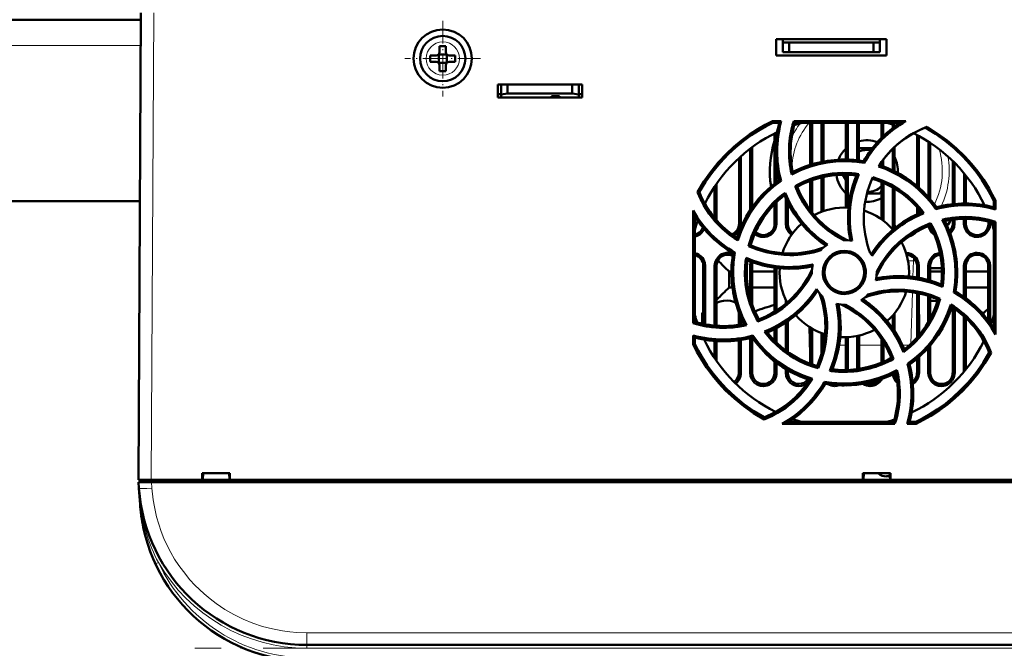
# Model space of a CAD drawing. Extents: x -1351 to 1763, y -1300 to 601.
# Tile 28 of 91: x -9 to 143, y -1224 to -1127. Entities that reach past the tile are written whole.
import ezdxf

# ---------------------------------------------------------------- set-up
doc = ezdxf.new("R2010")
doc.units = 0
doc.linetypes.add('DASHDOT', pattern=[18.5, 12, -3, 0.5, -3])

msp = doc.modelspace()

# ---------------------------------------------------------------- linework, layer by layer
at = {"color": 7, "lineweight": 50}
for p, q in [((9.1, -1198.33), (9.48, -1126.28)), ((9.47, -1127.33), (-86.27, -1127.33)), ((107.6, -1132.83), (107.6, -1130.33)), ((107.6, -1130.33), (124.6, -1130.33)), ((108.6, -1130.83), (108.6, -1130.33)), ((108.6, -1132.33), (108.6, -1130.83)), ((109.6, -1130.83), (108.6, -1130.83)), ((109.6, -1132.33), (109.6, -1130.83)), ((122.6, -1130.83), (109.6, -1130.83)), ((123.6, -1130.83), (122.6, -1130.83)), ((122.6, -1130.83), (122.6, -1132.33)), ((123.6, -1130.83), (123.6, -1130.33)), ((123.6, -1132.33), (123.6, -1130.83)), ((124.6, -1130.33), (124.6, -1132.83)), ((55.6, -1131.41), (55.6, -1132.33)), ((56.6, -1131.41), (56.6, -1132.33)), ((109.6, -1132.33), (108.6, -1132.33)), ((122.6, -1132.33), (109.6, -1132.33)), ((122.6, -1132.33), (123.6, -1132.33)), ((55.1, -1132.83), (54.18, -1132.83)), ((55.1, -1133.83), (54.18, -1133.83)), ((55.47, -1132.7), (55.46, -1132.69)), ((55.47, -1133.97), (55.46, -1133.98)), ((56.74, -1132.7), (55.47, -1132.7)), ((55.47, -1133.97), (55.47, -1132.7)), ((56.74, -1133.97), (55.47, -1133.97)), ((56.75, -1132.69), (56.74, -1132.7)), ((56.74, -1132.7), (56.74, -1133.97)), ((56.74, -1133.97), (56.75, -1133.98)), ((57.1, -1132.83), (58.02, -1132.83)), ((58.02, -1133.83), (57.1, -1133.83)), ((124.6, -1132.83), (107.6, -1132.83)), ((55.6, -1135.25), (55.6, -1134.33)), ((56.6, -1135.25), (56.6, -1134.33)), ((64.6, -1139.33), (64.6, -1137.33)), ((64.6, -1137.33), (77.6, -1137.33)), ((65.1, -1138.89), (65.1, -1137.33)), ((66.1, -1138.72), (66.1, -1137.33)), ((76.1, -1137.33), (76.1, -1138.72)), ((77.1, -1137.33), (77.1, -1138.89)), ((77.6, -1137.33), (77.6, -1139.33)), ((64.6, -1138.83), (65.1, -1138.83)), ((77.6, -1139.33), (64.6, -1139.33)), ((65.1, -1138.89), (66.1, -1138.72)), ((65.1, -1139.33), (65.1, -1138.89)), ((72.9, -1139.33), (65.1, -1139.33)), ((66.1, -1138.72), (76.1, -1138.72)), ((72.9, -1139.33), (72.9, -1139.12)), ((72.9, -1139.12), (72.9, -1139.33)), ((74.1, -1139.12), (72.9, -1139.12)), ((74.1, -1139.33), (74.1, -1139.12)), ((77.1, -1139.33), (74.1, -1139.33)), ((76.1, -1138.72), (77.1, -1138.89)), ((77.1, -1138.83), (77.6, -1138.83)), ((77.1, -1138.89), (77.1, -1139.33)), ((107.02, -1143.01), (108.36, -1143.01)), ((107.07, -1143.24), (107.02, -1143.01)), ((108.36, -1143.01), (108.05, -1143.24)), ((110.3, -1143.01), (127.61, -1143.01)), ((110.47, -1143.24), (110.3, -1143.01)), ((107.07, -1143.24), (108.05, -1143.24)), ((110.47, -1143.24), (126.76, -1143.24)), ((112.84, -1149.73), (112.84, -1143.24)), ((113.12, -1149.64), (113.12, -1143.24)), ((114.58, -1143.24), (114.58, -1149.28)), ((114.86, -1143.24), (114.86, -1149.22)), ((118.34, -1148.92), (118.34, -1143.24)), ((118.62, -1148.92), (118.62, -1143.24)), ((120.08, -1143.24), (120.08, -1149.03)), ((120.36, -1143.24), (120.36, -1149.06)), ((123.84, -1145.57), (123.84, -1143.24)), ((124.12, -1145.3), (124.12, -1143.24)), ((125.58, -1143.53), (125.58, -1144.06)), ((125.86, -1143.62), (125.86, -1143.86)), ((107.34, -1152.64), (107.34, -1144.88)), ((107.62, -1145.45), (107.62, -1144.74)), ((129.34, -1153), (129.34, -1145.13)), ((129.63, -1153.25), (129.62, -1145.28)), ((131.08, -1146.14), (131.08, -1154.7)), ((103.58, -1147.22), (103.58, -1156.72)), ((103.86, -1147.01), (103.87, -1156.3)), ((122.41, -1147.18), (120.36, -1147.18)), ((125.58, -1147.23), (125.58, -1150.59)), ((125.86, -1146.96), (125.86, -1150.73)), ((131.36, -1146.33), (131.36, -1155.04)), ((101.84, -1158.83), (101.84, -1148.68)), ((102.13, -1158.83), (102.12, -1148.42)), ((121.06, -1149.17), (121.18, -1149.44)), ((124.12, -1149.99), (124.12, -1148.9)), ((134.84, -1155.81), (134.84, -1149.13)), ((107.63, -1152.42), (107.62, -1149.92)), ((123.84, -1149.89), (123.84, -1149.29)), ((135.13, -1155.78), (135.12, -1149.41)), ((108.05, -1152.11), (108.33, -1152.21)), ((110.15, -1150.84), (109.98, -1151.2)), ((112.84, -1156.73), (112.84, -1152.2)), ((113.13, -1157.11), (113.13, -1152.09)), ((114.58, -1151.67), (114.58, -1156.97)), ((114.86, -1151.6), (114.87, -1156.87)), ((117.89, -1151.25), (118.34, -1152.03)), ((118.34, -1156.34), (118.34, -1151.25)), ((118.63, -1156.35), (118.63, -1151.26)), ((120.32, -1151.17), (119.97, -1151.36)), ((136.58, -1151.02), (136.58, -1155.71)), ((136.86, -1151.37), (136.87, -1155.71)), ((98.08, -1153.1), (98.07, -1157.93)), ((98.36, -1152.68), (98.37, -1158.27)), ((110.83, -1153.12), (110.52, -1153.01)), ((123.69, -1154.06), (123.84, -1153.81)), ((123.84, -1158.14), (123.84, -1152.38)), ((124.13, -1158.35), (124.13, -1152.5)), ((125.58, -1153.23), (125.57, -1158.83)), ((125.86, -1153.4), (125.87, -1158.83)), ((9.32, -1155.33), (-86.12, -1155.33)), ((95.71, -1153.95), (95.44, -1153.94)), ((108.95, -1154.04), (108.84, -1154.43)), ((109.08, -1154.96), (109.07, -1158.83)), ((121.58, -1154.18), (123.48, -1154.18)), ((141.18, -1155.3), (141.43, -1155.25)), ((141.18, -1155.3), (141.18, -1156.28)), ((141.43, -1155.25), (141.43, -1156.6)), ((94.76, -1174.15), (94.77, -1156.8)), ((96.63, -1155.84), (96.63, -1155.62)), ((107.34, -1158.83), (107.34, -1155.77)), ((107.63, -1158.83), (107.63, -1155.47)), ((109.37, -1155.56), (109.37, -1158.83)), ((129.34, -1157.37), (129.34, -1156.27)), ((129.63, -1157.24), (129.63, -1156.6)), ((132.33, -1156.28), (132.22, -1156.57)), ((141.43, -1156.6), (141.18, -1156.28)), ((95.03, -1173.95), (95.02, -1157.7)), ((134.84, -1158.83), (134.84, -1158.17)), ((135.13, -1158.83), (135.13, -1158.13)), ((136.57, -1158.05), (136.57, -1158.83)), ((136.87, -1158.04), (136.87, -1158.83)), ((131.43, -1158.75), (131.32, -1159.06)), ((140.34, -1158.83), (140.34, -1158.47)), ((140.63, -1158.83), (140.63, -1158.55)), ((141.43, -1158.52), (141.18, -1158.71)), ((141.18, -1158.71), (141.18, -1174.94)), ((141.43, -1158.52), (141.44, -1175.9)), ((103.62, -1162.13), (103.32, -1162.27)), ((101.21, -1163.25), (100.93, -1163.38)), ((96.33, -1174.29), (96.33, -1165.33)), ((96.64, -1174.35), (96.63, -1165.33)), ((98.07, -1165.33), (98.07, -1174.55)), ((98.37, -1165.33), (98.37, -1174.58)), ((103.57, -1165.33), (103.57, -1170.34)), ((103.87, -1165.33), (103.87, -1171.31)), ((107.33, -1172.39), (107.33, -1165.61)), ((107.64, -1172.19), (107.63, -1165.65)), ((129.33, -1167.13), (129.33, -1165.33)), ((129.63, -1167.18), (129.63, -1165.33)), ((131.07, -1165.33), (131.07, -1167.52)), ((131.37, -1165.33), (131.37, -1167.61)), ((131.37, -1165.68), (133.17, -1165.68)), ((136.57, -1165.33), (136.57, -1170.12)), ((136.87, -1165.33), (136.87, -1170.33)), ((140.33, -1173.74), (140.33, -1165.33)), ((140.64, -1174.15), (140.63, -1165.33)), ((100.31, -1168.68), (100.31, -1166.18)), ((100.68, -1166.18), (100.31, -1166.18)), ((107.33, -1166.18), (103.87, -1166.18)), ((113.1, -1166.33), (113.1, -1166.5)), ((123.1, -1166.33), (123.1, -1166.17)), ((133.18, -1166.18), (131.37, -1166.18)), ((140.33, -1166.18), (136.87, -1166.18)), ((100.84, -1168.68), (100.31, -1168.68)), ((107.33, -1168.68), (103.87, -1168.68)), ((140.33, -1168.68), (136.87, -1168.68)), ((129.33, -1176.39), (129.33, -1169.52)), ((129.64, -1176.03), (129.63, -1169.58)), ((131.07, -1169.97), (131.07, -1174.02)), ((131.37, -1170.07), (131.37, -1173.48)), ((132.58, -1170.54), (132.89, -1170.39)), ((135.27, -1169.28), (134.99, -1169.42)), ((109.07, -1170.62), (109.07, -1171.14)), ((134.83, -1181.83), (134.83, -1171.77)), ((135.14, -1181.83), (135.14, -1171.98)), ((96.33, -1172.45), (96.17, -1172.62)), ((96.33, -1172.46), (96.17, -1172.62)), ((96.17, -1172.62), (96.17, -1174.25)), ((101.83, -1174.42), (101.83, -1172.57)), ((102.14, -1174.37), (102.14, -1173.32)), ((104.89, -1173.59), (104.77, -1173.92)), ((125.57, -1172.98), (125.57, -1174.95)), ((125.87, -1172.63), (125.87, -1175.41)), ((136.57, -1173.12), (136.56, -1181.67)), ((136.87, -1173.4), (136.88, -1181.28)), ((139.59, -1172.62), (139.28, -1172.49)), ((139.59, -1172.62), (139.59, -1172.83)), ((95.03, -1173.95), (94.76, -1174.15)), ((107.33, -1176.87), (107.33, -1175.08)), ((107.64, -1177.18), (107.64, -1174.92)), ((109.07, -1174.08), (109.07, -1178.4)), ((109.37, -1173.87), (109.38, -1178.62)), ((112.83, -1178.93), (112.7, -1174.75)), ((112.83, -1180.45), (112.83, -1174.83)), ((113.14, -1180.56), (113.14, -1175.01)), ((94.76, -1177.42), (94.76, -1176.05)), ((94.76, -1176.05), (95.03, -1176.4)), ((95.03, -1177.36), (95.03, -1176.4)), ((103.57, -1176.47), (103.56, -1181.83)), ((103.87, -1176.39), (103.98, -1176.09)), ((103.87, -1176.4), (103.88, -1181.83)), ((114.57, -1175.69), (114.57, -1178.97)), ((114.87, -1175.8), (114.88, -1177.73)), ((118.33, -1181.4), (118.33, -1176.33)), ((118.64, -1181.39), (118.64, -1176.32)), ((120.07, -1176.14), (120.06, -1181.27)), ((120.37, -1176.07), (120.38, -1181.23)), ((123.83, -1180.27), (123.83, -1176.6)), ((94.76, -1177.42), (95.03, -1177.36)), ((96.64, -1177.07), (96.64, -1176.74)), ((98.07, -1176.91), (98.07, -1179.54)), ((98.37, -1176.93), (98.38, -1180)), ((101.83, -1181.83), (101.83, -1176.8)), ((102.14, -1181.83), (102.14, -1176.76)), ((124.14, -1180.14), (124.14, -1177.08)), ((131.07, -1177.98), (131.06, -1181.83)), ((131.38, -1177.63), (131.38, -1181.83)), ((139.59, -1176.87), (139.59, -1177.03)), ((125.69, -1179.66), (125.36, -1179.54)), ((129.33, -1181.83), (129.33, -1179.67)), ((129.64, -1181.83), (129.64, -1179.4)), ((140.78, -1178.73), (140.48, -1178.71)), ((107.33, -1181.83), (107.33, -1180.06)), ((107.64, -1181.83), (107.64, -1180.3)), ((113.89, -1180.8), (114.04, -1181.13)), ((128.17, -1180.56), (127.85, -1180.45)), ((109.06, -1181.26), (109.06, -1181.83)), ((109.38, -1181.44), (109.38, -1181.83)), ((115.16, -1183.51), (115.01, -1183.21)), ((105.73, -1188.7), (105.71, -1189.01)), ((125.92, -1189.68), (108.51, -1189.68)), ((125.72, -1189.4), (109.52, -1189.4)), ((125.72, -1189.4), (125.92, -1189.68)), ((127.81, -1189.68), (128.18, -1189.4)), ((129.19, -1189.68), (127.81, -1189.68)), ((129.13, -1189.4), (128.18, -1189.4)), ((129.13, -1189.4), (129.19, -1189.68)), ((18.95, -1198.33), (18.95, -1197.33)), ((18.95, -1197.33), (23.25, -1197.33)), ((19.1, -1197.33), (19.04, -1198.33)), ((19.04, -1198.33), (19.1, -1197.33)), ((23.1, -1197.33), (23.17, -1198.33)), ((23.25, -1197.33), (23.25, -1198.33)), ((120.95, -1198.33), (120.95, -1197.33)), ((120.95, -1197.33), (125.25, -1197.33)), ((121.1, -1197.33), (121.04, -1198.33)), ((121.04, -1198.33), (121.1, -1197.33)), ((125.1, -1197.33), (125.17, -1198.33)), ((125.25, -1197.33), (125.25, -1198.33)), ((9.13, -1198.73), (11.12, -1198.73)), ((9.19, -1199.65), (9.13, -1198.73)), ((9.4, -1198.33), (9.4, -1198.73)), ((9.4, -1198.33), (11.1, -1198.33)), ((11.1, -1198.33), (18.95, -1198.33)), ((232.08, -1198.73), (11.12, -1198.73)), ((18.95, -1198.33), (19.04, -1198.33)), ((19, -1198.33), (23.2, -1198.33)), ((23.17, -1198.33), (19.04, -1198.33)), ((23.17, -1198.33), (23.25, -1198.33)), ((23.25, -1198.33), (120.95, -1198.33)), ((120.95, -1198.33), (121.04, -1198.33)), ((121, -1198.33), (125.2, -1198.33)), ((125.17, -1198.33), (121.04, -1198.33)), ((125.17, -1198.33), (125.25, -1198.33)), ((125.25, -1198.33), (219.95, -1198.33)), ((9.37, -1202.15), (9.2, -1199.67)), ((208.07, -1223.83), (35.13, -1223.83))]:
    msp.add_line(p, q, dxfattribs=at)
at = {"color": 7, "lineweight": 18}
for p, q in [((11.48, -1126.28), (11.1, -1198.33)), ((56.13, -1130.76), (56.1, -1130.76)), ((9.45, -1131.33), (-86.25, -1131.33)), ((53.53, -1133.31), (53.53, -1133.33)), ((58.67, -1133.36), (58.67, -1133.33)), ((56.08, -1135.9), (56.1, -1135.9)), ((101.84, -1158.83), (102.13, -1158.83)), ((107.34, -1158.83), (107.63, -1158.83)), ((109.07, -1158.83), (109.37, -1158.83)), ((125.87, -1158.83), (125.57, -1158.83)), ((134.84, -1158.83), (135.13, -1158.83)), ((136.57, -1158.83), (136.87, -1158.83)), ((140.34, -1158.83), (140.63, -1158.83)), ((128.77, -1164.56), (128.8, -1164.08)), ((96.63, -1165.33), (96.33, -1165.33)), ((98.37, -1165.33), (98.07, -1165.33)), ((103.87, -1165.33), (103.57, -1165.33)), ((128.77, -1164.56), (127.94, -1164.56)), ((128.7, -1167.03), (128.77, -1164.56)), ((129.33, -1165.33), (129.63, -1165.33)), ((131.37, -1165.33), (131.07, -1165.33)), ((136.87, -1165.33), (136.57, -1165.33)), ((140.63, -1165.33), (140.33, -1165.33)), ((128.38, -1177.36), (128.62, -1169.41)), ((114.87, -1177.56), (114.91, -1177.56)), ((117.31, -1177.56), (118.33, -1177.56)), ((120.37, -1177.56), (123.83, -1177.56)), ((127.07, -1177.56), (128.17, -1177.56)), ((128.28, -1181.03), (128.3, -1180.47)), ((101.83, -1181.83), (102.14, -1181.83)), ((103.56, -1181.83), (103.88, -1181.83)), ((107.33, -1181.83), (107.64, -1181.83)), ((109.06, -1181.83), (109.38, -1181.83)), ((129.33, -1181.83), (129.64, -1181.83)), ((131.06, -1181.83), (131.38, -1181.83)), ((134.83, -1181.83), (135.14, -1181.83)), ((11.1, -1198.73), (11.1, -1198.33)), ((11.12, -1198.73), (11.19, -1199.65)), ((11.87, -1211.24), (11.73, -1211.3)), ((12.19, -1211.09), (11.87, -1211.24)), ((35.13, -1221.97), (208.07, -1221.97)), ((35.13, -1221.97), (35.13, -1223.83)), ((35.13, -1224.33), (35.13, -1223.83)), ((208.07, -1224.33), (35.13, -1224.33))]:
    msp.add_line(p, q, dxfattribs=at)
at = {"color": 7, "linetype": 'DASHDOT', "lineweight": 18, "ltscale": 0.292499}
msp.add_line((56.1, -1127.48), (56.1, -1139.18), dxfattribs=at)
at = {"color": 7, "linetype": 'DASHDOT', "lineweight": 18, "ltscale": 0.2925}
msp.add_line((61.95, -1133.33), (50.25, -1133.33), dxfattribs=at)
at = {"color": 7, "linetype": 'DASHDOT', "lineweight": 18, "ltscale": 0.012015}
msp.add_line((11.1, -1198.29), (11.1, -1198.77), dxfattribs=at)
at = {"color": 7, "linetype": 'DASHDOT', "lineweight": 18}
msp.add_line((225.37, -1224.33), (17.84, -1224.33), dxfattribs=at)
at = {"color": 7, "lineweight": 50}
for points in [[(95.44, -1153.94), (96.4, -1152.32), (97.47, -1150.8), (98.63, -1149.36), (99.89, -1148.01), (101.02, -1146.96), (102.21, -1145.97), (103.46, -1145.06), (104.77, -1144.21), (105.88, -1143.58), (107.02, -1143.01)], [(95.71, -1153.95), (96.67, -1152.35), (97.74, -1150.84), (98.91, -1149.41), (100.17, -1148.08), (101.3, -1147.04), (102.49, -1146.06), (103.73, -1145.16), (105.04, -1144.33), (106.04, -1143.76), (107.07, -1143.24)], [(123.38, -1149.99), (124.25, -1148.74), (125.22, -1147.59), (126.3, -1146.55), (127.48, -1145.64), (128.76, -1144.85), (129.79, -1144.33), (130.87, -1143.88)], [(130.58, -1143.99), (132.18, -1144.96), (133.69, -1146.04), (135.11, -1147.21), (136.43, -1148.48), (137.47, -1149.61), (138.44, -1150.81), (139.34, -1152.06), (140.16, -1153.37), (140.69, -1154.32), (141.18, -1155.3)], [(130.87, -1143.88), (132.46, -1144.87), (133.98, -1145.96), (135.39, -1147.15), (136.72, -1148.43), (137.76, -1149.58), (138.72, -1150.78), (139.62, -1152.04), (140.44, -1153.37), (140.95, -1154.29), (141.43, -1155.25)], [(118.1, -1149.16), (116.78, -1149.21), (115.46, -1149.36), (114.16, -1149.62), (112.73, -1150.02), (111.34, -1150.55), (109.98, -1151.2)], [(132.22, -1156.57), (131.55, -1155.66), (130.82, -1154.8), (130.04, -1153.99), (129.43, -1153.43), (128.79, -1152.89), (127.78, -1152.15), (126.72, -1151.48), (125.61, -1150.89), (124.44, -1150.37), (123.38, -1149.99)], [(132.33, -1156.28), (131.32, -1154.98), (130.21, -1153.79), (129, -1152.72), (127.7, -1151.77), (126.31, -1150.95), (124.94, -1150.31), (123.51, -1149.78)], [(108.05, -1152.11), (107.14, -1152.8), (106.28, -1153.54), (105.48, -1154.33), (104.92, -1154.95), (104.38, -1155.6), (103.64, -1156.63), (102.97, -1157.7), (102.38, -1158.82), (101.87, -1160), (101.52, -1161)], [(108.33, -1152.21), (107.19, -1153.08), (106.13, -1154.02), (105.16, -1155.04), (104.29, -1156.14), (103.5, -1157.31), (102.77, -1158.6), (102.16, -1159.96), (101.66, -1161.39)], [(110.52, -1153.01), (111.9, -1152.31), (113.32, -1151.75), (114.78, -1151.35), (116.26, -1151.09), (117.78, -1150.99), (119.05, -1151.03), (120.32, -1151.17)], [(119.97, -1151.36), (119.42, -1152.91), (119.02, -1154.48), (118.77, -1156.08), (118.67, -1157.69), (118.73, -1159.32), (118.85, -1160.37), (119.03, -1161.42)], [(120.32, -1151.17), (119.75, -1152.69), (119.32, -1154.25), (119.04, -1155.83), (118.92, -1157.42), (118.96, -1159.03), (119.09, -1160.26), (119.3, -1161.48)], [(122.49, -1151.64), (123.94, -1152.15), (125.32, -1152.79), (126.63, -1153.57), (127.84, -1154.47), (128.96, -1155.5), (129.71, -1156.31), (130.4, -1157.18)], [(117.94, -1161.33), (116.68, -1160.62), (115.51, -1159.79), (114.43, -1158.87), (113.44, -1157.86), (112.55, -1156.77), (111.77, -1155.59), (111.09, -1154.34), (110.52, -1153.01)], [(118.56, -1161.35), (117.28, -1160.69), (116.09, -1159.91), (114.99, -1159.04), (113.97, -1158.07), (113.45, -1157.49), (112.96, -1156.89), (112.35, -1156.04), (111.79, -1155.15), (111.3, -1154.21), (110.83, -1153.12)], [(101.66, -1161.39), (100.39, -1160.52), (99.22, -1159.54), (98.17, -1158.46), (97.23, -1157.27), (96.41, -1155.99), (95.89, -1154.98), (95.44, -1153.94)], [(103.32, -1162.27), (103.79, -1160.8), (104.4, -1159.41), (105.15, -1158.09), (106.02, -1156.86), (107.02, -1155.72), (107.95, -1154.84), (108.95, -1154.04)], [(103.62, -1162.13), (104.11, -1160.68), (104.74, -1159.31), (105.5, -1158.01), (106.39, -1156.8), (107.41, -1155.69), (108.1, -1155.04), (108.84, -1154.43)], [(108.84, -1154.43), (109.54, -1155.91), (110.37, -1157.31), (111.32, -1158.62), (112.4, -1159.82), (113.58, -1160.93), (114.41, -1161.59), (115.29, -1162.2)], [(108.95, -1154.04), (109.62, -1155.52), (110.42, -1156.92), (111.34, -1158.24), (112.38, -1159.45), (113.55, -1160.56), (114.5, -1161.34), (115.52, -1162.05)], [(130.01, -1157.07), (128.52, -1157.78), (127.12, -1158.6), (125.82, -1159.56), (124.61, -1160.63), (123.5, -1161.82), (122.85, -1162.65), (122.23, -1163.52)], [(130.4, -1157.18), (128.92, -1157.85), (127.51, -1158.65), (126.2, -1159.57), (124.99, -1160.61), (123.87, -1161.77), (123.1, -1162.73), (122.38, -1163.75)], [(135.27, -1166.33), (135.22, -1165.01), (135.06, -1163.7), (134.81, -1162.39), (134.41, -1160.96), (133.88, -1159.57), (133.23, -1158.21)], [(95.02, -1160.82), (95.5, -1160.65), (95.79, -1160.47), (96.05, -1160.25), (96.28, -1159.96), (96.46, -1159.64)], [(101, -1160.65), (101.29, -1160.47), (101.55, -1160.25), (101.86, -1159.83), (102.05, -1159.36), (102.13, -1158.83)], [(105.6, -1160.86), (105.85, -1160.85), (106.18, -1160.78), (106.5, -1160.65), (106.79, -1160.47), (107.05, -1160.25), (107.36, -1159.83), (107.55, -1159.36), (107.63, -1158.83)], [(109.07, -1158.83), (109.14, -1159.34), (109.34, -1159.83), (109.53, -1160.11), (109.76, -1160.35), (109.97, -1160.51)], [(131.32, -1159.06), (130, -1159.65), (128.76, -1160.34), (127.6, -1161.14), (126.53, -1162.05), (125.97, -1162.59), (125.44, -1163.16), (124.78, -1163.97), (124.17, -1164.82), (123.62, -1165.73), (123.08, -1166.8)], [(123.1, -1166.17), (123.82, -1164.9), (124.64, -1163.73), (125.56, -1162.65), (126.58, -1161.66), (127.67, -1160.78), (128.84, -1159.99), (130.1, -1159.32), (131.43, -1158.75)], [(131.1, -1159.15), (131.19, -1159.49), (131.34, -1159.83), (131.53, -1160.11), (131.76, -1160.35), (132.03, -1160.55)], [(131.43, -1158.75), (132.13, -1160.13), (132.69, -1161.55), (133.09, -1163), (133.35, -1164.49), (133.45, -1166), (133.41, -1167.28), (133.27, -1168.56)], [(134.46, -1160.34), (134.55, -1160.25), (134.86, -1159.83), (135.05, -1159.36), (135.13, -1158.83)], [(136.57, -1158.83), (136.64, -1159.34), (136.84, -1159.83), (137.03, -1160.11), (137.26, -1160.35), (137.54, -1160.56), (137.85, -1160.71), (138.22, -1160.83), (138.6, -1160.86)], [(138.6, -1160.86), (138.85, -1160.85), (139.18, -1160.78), (139.5, -1160.65), (139.79, -1160.47), (140.05, -1160.25), (140.36, -1159.83), (140.55, -1159.36), (140.63, -1158.83)], [(109.71, -1163.67), (108.81, -1163.64), (107.41, -1163.49), (106.02, -1163.22), (104.66, -1162.81), (103.32, -1162.27)], [(96.63, -1165.33), (96.56, -1164.83), (96.37, -1164.34), (96.18, -1164.06), (95.94, -1163.81), (95.66, -1163.6), (95.36, -1163.45), (95.02, -1163.35)], [(100.1, -1163.3), (99.85, -1163.32), (99.52, -1163.39), (99.2, -1163.51), (98.91, -1163.69), (98.65, -1163.91), (98.34, -1164.33), (98.15, -1164.8), (98.07, -1165.33)], [(104.77, -1173.92), (104.07, -1172.55), (103.52, -1171.13), (103.11, -1169.67), (102.86, -1168.18), (102.76, -1166.67), (102.79, -1165.39), (102.93, -1164.1)], [(102.93, -1164.1), (104.46, -1164.68), (106.01, -1165.11), (107.59, -1165.39), (109.19, -1165.51), (110.8, -1165.47), (112.02, -1165.34), (113.25, -1165.13)], [(103.14, -1164.47), (104.69, -1165.02), (106.26, -1165.42), (107.86, -1165.67), (109.47, -1165.77), (111.09, -1165.71), (112.14, -1165.59), (113.19, -1165.4)], [(114.77, -1166.33), (114.83, -1165.69), (115.02, -1165.05), (115.34, -1164.47), (115.76, -1163.96), (116.28, -1163.54), (116.87, -1163.23), (117.48, -1163.06), (118.1, -1163)], [(115.02, -1166.33), (115.08, -1165.78), (115.24, -1165.23), (115.49, -1164.71), (115.73, -1164.37), (116.02, -1164.06), (116.35, -1163.8), (116.72, -1163.58), (117.11, -1163.42), (117.51, -1163.31), (118.1, -1163.25)], [(118.1, -1163), (118.59, -1163.03), (119.02, -1163.12), (119.43, -1163.27), (119.82, -1163.48), (120.2, -1163.74), (120.67, -1164.2), (121.04, -1164.75), (121.29, -1165.36), (121.42, -1166), (121.44, -1166.33)], [(118.1, -1163.25), (118.77, -1163.33), (119.17, -1163.44), (119.56, -1163.62), (119.92, -1163.85), (120.24, -1164.12), (120.65, -1164.61), (120.94, -1165.16), (121.12, -1165.75), (121.18, -1166.33)], [(129.63, -1165.33), (129.56, -1164.83), (129.37, -1164.34), (129.18, -1164.06), (128.94, -1163.81), (128.66, -1163.6), (128.36, -1163.45), (128, -1163.34), (127.63, -1163.3)], [(132.88, -1163.32), (132.52, -1163.39), (132.2, -1163.51), (131.91, -1163.69), (131.65, -1163.91), (131.34, -1164.33), (131.15, -1164.8), (131.07, -1165.33)], [(138.6, -1163.3), (138.35, -1163.32), (138.02, -1163.39), (137.7, -1163.51), (137.41, -1163.69), (137.15, -1163.91), (136.84, -1164.33), (136.65, -1164.8), (136.57, -1165.33)], [(140.63, -1165.33), (140.56, -1164.83), (140.37, -1164.34), (140.18, -1164.06), (139.94, -1163.81), (139.66, -1163.6), (139.36, -1163.45), (138.98, -1163.34), (138.6, -1163.3)], [(113.12, -1165.87), (112.46, -1167.15), (111.68, -1168.34), (110.81, -1169.44), (109.84, -1170.45), (109.26, -1170.98), (108.66, -1171.47), (107.81, -1172.08), (106.92, -1172.63), (105.98, -1173.12), (104.89, -1173.59)], [(100.94, -1166.33), (100.99, -1167.66), (101.14, -1168.97), (101.4, -1170.27), (101.8, -1171.7), (102.33, -1173.1), (102.99, -1174.46)], [(113.1, -1166.5), (112.39, -1167.76), (111.56, -1168.93), (110.64, -1170.02), (109.63, -1171), (108.54, -1171.89), (107.36, -1172.68), (106.1, -1173.36), (104.77, -1173.92)], [(118.1, -1169.67), (117.62, -1169.64), (117.19, -1169.54), (116.78, -1169.39), (116.38, -1169.19), (116.01, -1168.93), (115.54, -1168.47), (115.17, -1167.92), (114.91, -1167.31), (114.78, -1166.67), (114.77, -1166.33)], [(118.1, -1169.41), (117.43, -1169.34), (117.03, -1169.22), (116.64, -1169.04), (116.28, -1168.81), (115.96, -1168.54), (115.56, -1168.05), (115.26, -1167.5), (115.09, -1166.92), (115.02, -1166.33)], [(121.44, -1166.33), (121.37, -1166.98), (121.18, -1167.61), (120.87, -1168.19), (120.45, -1168.71), (119.92, -1169.13), (119.33, -1169.43), (118.72, -1169.61), (118.1, -1169.67)], [(121.18, -1166.33), (121.12, -1166.89), (120.96, -1167.44), (120.71, -1167.96), (120.47, -1168.3), (120.18, -1168.6), (119.85, -1168.86), (119.48, -1169.08), (119.09, -1169.25), (118.69, -1169.35), (118.1, -1169.41)], [(133.27, -1168.56), (131.75, -1167.99), (130.2, -1167.56), (128.62, -1167.28), (127.02, -1167.16), (125.41, -1167.19), (124.18, -1167.32), (122.95, -1167.54)], [(133.06, -1168.19), (131.52, -1167.64), (129.94, -1167.24), (128.34, -1166.99), (126.73, -1166.9), (125.11, -1166.96), (124.06, -1167.08), (123.01, -1167.26)], [(105.79, -1175.48), (107.28, -1174.81), (108.68, -1174.02), (109.99, -1173.1), (111.21, -1172.05), (112.32, -1170.89), (113.1, -1169.93), (113.82, -1168.91)], [(126.5, -1169), (127.4, -1169.02), (128.8, -1169.17), (130.19, -1169.44), (131.55, -1169.85), (132.89, -1170.39)], [(106.21, -1175.6), (107.69, -1174.89), (109.09, -1174.06), (110.4, -1173.11), (111.6, -1172.03), (112.71, -1170.84), (113.36, -1170.02), (113.97, -1169.15)], [(127.37, -1178.22), (126.66, -1176.74), (125.83, -1175.34), (124.88, -1174.03), (123.8, -1172.83), (122.61, -1171.72), (121.79, -1171.07), (120.92, -1170.46)], [(132.89, -1170.39), (132.42, -1171.86), (131.81, -1173.26), (131.07, -1174.58), (130.19, -1175.81), (129.19, -1176.95), (128.26, -1177.83), (127.25, -1178.65)], [(132.58, -1170.54), (132.08, -1171.98), (131.45, -1173.36), (130.69, -1174.65), (129.8, -1175.86), (128.79, -1176.97), (128.1, -1177.62), (127.37, -1178.22)], [(101.3, -1170.97), (100.91, -1170.83), (100.52, -1170.74), (99.99, -1170.68), (99.46, -1170.71), (98.93, -1170.82), (98.37, -1171.02)], [(115.86, -1181.51), (116.44, -1179.99), (116.87, -1178.43), (117.15, -1176.85), (117.27, -1175.26), (117.24, -1173.65), (117.11, -1172.42), (116.89, -1171.18)], [(116.25, -1181.29), (116.8, -1179.74), (117.2, -1178.17), (117.45, -1176.57), (117.54, -1174.96), (117.48, -1173.33), (117.36, -1172.29), (117.18, -1171.25)], [(117.63, -1171.31), (118.91, -1171.97), (120.1, -1172.75), (121.2, -1173.62), (122.21, -1174.59), (122.74, -1175.17), (123.23, -1175.77), (123.84, -1176.62), (124.39, -1177.51), (124.89, -1178.45), (125.36, -1179.54)], [(118.27, -1171.33), (119.54, -1172.05), (120.71, -1172.87), (121.79, -1173.79), (122.78, -1174.81), (123.66, -1175.9), (124.45, -1177.08), (125.13, -1178.33), (125.69, -1179.66)], [(127.25, -1178.65), (126.58, -1177.16), (125.79, -1175.76), (124.87, -1174.44), (123.83, -1173.23), (122.67, -1172.11), (121.7, -1171.33), (120.68, -1170.62)], [(127.85, -1180.45), (129, -1179.58), (130.06, -1178.64), (131.03, -1177.62), (131.91, -1176.52), (132.7, -1175.36), (133.42, -1174.06), (134.04, -1172.7), (134.54, -1171.27)], [(128.17, -1180.56), (129.08, -1179.87), (129.93, -1179.13), (130.74, -1178.34), (131.3, -1177.72), (131.83, -1177.07), (132.57, -1176.04), (133.24, -1174.97), (133.83, -1173.84), (134.34, -1172.66), (134.69, -1171.68)], [(134.54, -1171.27), (135.81, -1172.14), (136.98, -1173.12), (138.04, -1174.2), (138.98, -1175.39), (139.8, -1176.67), (140.32, -1177.68), (140.78, -1178.73)], [(115.44, -1174.73), (115.41, -1175.63), (115.27, -1177.03), (114.99, -1178.42), (114.59, -1179.79), (114.04, -1181.13)], [(103.87, -1176.39), (104.88, -1177.69), (105.99, -1178.88), (107.19, -1179.96), (108.5, -1180.9), (109.89, -1181.72), (111.29, -1182.38), (112.75, -1182.92)], [(103.98, -1176.09), (104.85, -1177.24), (105.8, -1178.29), (106.82, -1179.26), (107.91, -1180.14), (109.08, -1180.93), (110.37, -1181.65), (111.74, -1182.27), (113.17, -1182.77)], [(114.04, -1181.13), (113.02, -1180.81), (112.03, -1180.42), (111.07, -1179.97), (110.38, -1179.59), (109.71, -1179.18), (108.68, -1178.44), (107.72, -1177.62), (106.81, -1176.72), (106.29, -1176.12), (105.79, -1175.48)], [(113.89, -1180.8), (112.45, -1180.31), (111.07, -1179.68), (109.78, -1178.92), (108.57, -1178.03), (107.46, -1177.01), (106.82, -1176.33), (106.21, -1175.6)], [(105.71, -1189.01), (104.09, -1188.05), (102.56, -1186.99), (101.13, -1185.82), (99.78, -1184.56), (98.72, -1183.43), (97.74, -1182.24), (96.82, -1181), (95.98, -1179.69), (95.34, -1178.57), (94.76, -1177.42)], [(105.73, -1188.7), (104.12, -1187.74), (102.61, -1186.67), (101.18, -1185.51), (99.85, -1184.24), (98.81, -1183.11), (97.84, -1181.93), (96.93, -1180.68), (96.1, -1179.37), (95.54, -1178.38), (95.03, -1177.36)], [(140.48, -1178.71), (139.52, -1180.31), (138.45, -1181.83), (137.28, -1183.25), (136.01, -1184.58), (134.88, -1185.62), (133.7, -1186.6), (132.45, -1187.5), (131.14, -1188.33), (130.15, -1188.88), (129.13, -1189.4)], [(140.78, -1178.73), (139.82, -1180.34), (138.75, -1181.87), (137.59, -1183.31), (136.33, -1184.66), (135.2, -1185.71), (134.01, -1186.7), (132.77, -1187.62), (131.46, -1188.46), (130.34, -1189.1), (129.19, -1189.68)], [(101.31, -1183.48), (101.55, -1183.26), (101.76, -1183.01), (102.01, -1182.54), (102.13, -1182.04), (102.14, -1181.83)], [(103.56, -1181.83), (103.63, -1182.34), (103.83, -1182.83), (104.02, -1183.11), (104.25, -1183.36), (104.53, -1183.57), (104.84, -1183.72), (105.16, -1183.82), (105.6, -1183.87)], [(105.6, -1183.87), (105.89, -1183.85), (106.17, -1183.79), (106.49, -1183.67), (106.79, -1183.48), (107.05, -1183.27), (107.26, -1183.01), (107.51, -1182.54), (107.63, -1182.04), (107.64, -1181.83)], [(109.06, -1181.83), (109.13, -1182.34), (109.33, -1182.83), (109.52, -1183.11), (109.75, -1183.36), (110.03, -1183.57), (110.34, -1183.72), (110.66, -1183.82), (111.1, -1183.87)], [(115.16, -1183.51), (116.79, -1183.72), (118.41, -1183.78), (120.02, -1183.68), (121.62, -1183.43), (123.18, -1183.02), (124.63, -1182.5), (126.05, -1181.85)], [(118.1, -1183.49), (119.42, -1183.44), (120.74, -1183.29), (122.04, -1183.03), (123.47, -1182.63), (124.87, -1182.1), (126.23, -1181.44)], [(125.58, -1182.08), (125.67, -1182.46), (125.83, -1182.83), (126.02, -1183.11), (126.29, -1183.4)], [(128.68, -1183.56), (129.05, -1183.27), (129.26, -1183.01), (129.51, -1182.54), (129.63, -1182.04), (129.64, -1181.83)], [(131.06, -1181.83), (131.13, -1182.34), (131.33, -1182.83), (131.52, -1183.11), (131.75, -1183.36), (132.03, -1183.57), (132.34, -1183.72), (132.66, -1183.82), (133.1, -1183.87)], [(133.1, -1183.87), (133.39, -1183.85), (133.67, -1183.79), (133.99, -1183.67), (134.29, -1183.48), (134.55, -1183.27), (134.76, -1183.01), (135.01, -1182.54), (135.13, -1182.04), (135.14, -1181.83)], [(113.17, -1182.77), (112.3, -1184.04), (111.33, -1185.21), (110.24, -1186.27), (109.06, -1187.21), (107.78, -1188.03), (106.77, -1188.55), (105.71, -1189.01)], [(122.1, -1183.87), (122.39, -1183.85), (122.67, -1183.79), (122.99, -1183.67), (123.29, -1183.48), (123.55, -1183.27), (123.76, -1183.01), (123.9, -1182.78)], [(123.31, -1197.33), (123.61, -1197.57), (123.95, -1197.73), (124.23, -1197.79), (124.53, -1197.81)]]:
    msp.add_lwpolyline(points, dxfattribs=at)
at = {"color": 7, "lineweight": 18}
msp.add_lwpolyline([(35.13, -1221.97), (33.59, -1221.92), (32.47, -1221.82), (31.35, -1221.67), (29.81, -1221.37), (28.27, -1220.97), (26.76, -1220.46), (25.29, -1219.86), (23.85, -1219.15), (22.45, -1218.35), (21.12, -1217.46), (20.17, -1216.73), (19.25, -1215.96), (17.84, -1214.61), (17.06, -1213.77), (16.05, -1212.52), (15.35, -1211.56), (14.7, -1210.57), (14.1, -1209.54), (13.56, -1208.48), (13.06, -1207.4), (12.62, -1206.3), (12.24, -1205.19), (11.92, -1204.06), (11.57, -1202.52), (11.38, -1201.45), (11.19, -1199.65)], dxfattribs=at)
at = {"color": 7, "lineweight": 50}
msp.add_circle((56.1, -1133.33), 4.5, dxfattribs=at)
for centre, radius, start, end in [((56.1, -1133.33), 3.5, 90, 0), ((56.1, -1133.33), 3.5, 0, 90), ((55.1, -1132.33), 0.5, 270, 0), ((56.1, -1148.54), 17.14, 89.9996, 91.6715), ((56.1, -1148.5), 17.1, 88.3267, 90.0022), ((57.1, -1132.33), 0.5, 180, 270), ((71.31, -1133.33), 17.13, 178.3286, 181.6729), ((55.1, -1134.33), 0.5, 0, 90), ((57.1, -1134.33), 0.5, 90, 180), ((40.93, -1133.33), 17.1, 359.9978, 1.6733), ((40.93, -1133.33), 17.1, 358.3267, 0.0022), ((56.1, -1118.12), 17.14, 268.3285, 270.0004), ((56.1, -1118.16), 17.1, 269.9978, 271.6733), ((124.89, -1147.66), 17.17, 164.2756, 180.0253), ((124.89, -1147.68), 15.33, 162.2639, 179.9733), ((136.1, -1157.93), 17.17, 119.6298, 150.3545), ((136.79, -1177.71), 35.89, 104.8124, 106.2243), ((118.1, -1166.33), 24, 115.5793, 153.7982), ((124.89, -1147.68), 17.41, 165.2514, 194.7373), ((124.89, -1147.66), 15.08, 162.9695, 180.026), ((118.1, -1166.33), 24, 105.8462, 108.8141), ((136.1, -1157.95), 17.42, 122.4278, 149.745), ((136.1, -1157.94), 15, 110.4294, 148.0067), ((118.1, -1166.33), 24, 70.5779, 74.1538), ((121.6, -1150.68), 15, 161.9199, 189.2108), ((121.6, -1150.68), 4.75, 70.0356, 105.1484), ((118.1, -1166.33), 24, 25.5944, 63.5829), ((124.89, -1147.66), 17.17, 180.0273, 195.3591), ((124.89, -1147.68), 15.33, 179.9753, 193.3053), ((124.9, -1147.66), 15.09, 180.0276, 192.1592), ((121.6, -1150.68), 4.75, 133.3375, 158.4906), ((121.6, -1150.68), 3.25, 79.8289, 112.4395), ((118.1, -1166.34), 17.42, 89.9999, 117.1708), ((118.09, -1166.29), 17.38, 80.1886, 89.9766), ((118.09, -1166.26), 17.1, 79.6039, 89.9772), ((121.6, -1150.68), 4.75, 356.4898, 26.2577), ((118.1, -1166.34), 17.42, 35.259, 71.903), ((118.1, -1166.34), 15.33, 89.9975, 119.6146), ((118.1, -1166.32), 15.07, 89.9974, 118.8415), ((121.6, -1150.68), 4.75, 187.4298, 226.61), ((118.1, -1166.34), 15.34, 81.6736, 89.9965), ((118.1, -1166.33), 15.08, 82.8648, 89.9967), ((136.1, -1157.95), 17.42, 157.7957, 179.9742), ((136.1, -1157.93), 17.17, 156.7902, 180.0269), ((136.1, -1157.94), 15, 155.1883, 201.1101), ((118.1, -1166.32), 15.07, 37.8572, 73.5009), ((118.1, -1166.34), 15.33, 36.6746, 73.3899), ((121.6, -1150.68), 3.25, 270.7317, 313.507), ((109.71, -1148.34), 15.32, 201.4201, 238.3425), ((109.71, -1148.33), 15.08, 201.9076, 237.127), ((118.1, -1166.34), 15.33, 126.6444, 164.6155), ((118.1, -1166.32), 15.07, 127.8881, 163.8398), ((124.89, -1147.68), 17.41, 202.8015, 236.5146), ((124.89, -1147.66), 17.17, 201.7848, 236.9189), ((121.6, -1150.68), 4.75, 266.4929, 298.0903), ((123.48, -1153.93), 0.25, 270, 330), ((109.71, -1148.33), 17.17, 209.5601, 240.3594), ((129.48, -1147.64), 35.89, 194.7728, 196.262), ((118.1, -1166.33), 10, 86.345, 117.7669), ((118.1, -1166.33), 10, 41.3537, 72.29), ((136.77, -1173.12), 17.16, 90.0012, 105.3456), ((136.76, -1173.13), 17.43, 75.3089, 104.7517), ((136.76, -1173.12), 17.16, 74.2156, 89.999), ((109.71, -1148.34), 17.41, 212.4944, 239.7397), ((118.1, -1166.33), 24, 160.5976, 164.0878), ((136.1, -1157.95), 17.42, 179.9763, 191.5019), ((136.1, -1157.93), 17.17, 180.0292, 191.9278), ((136.76, -1173.13), 17.42, 112.821, 146.5061), ((136.76, -1173.11), 17.16, 111.7636, 146.9281), ((124.85, -1176.81), 20.4, 74.2068, 75.3574), ((136.77, -1173.13), 15.34, 90.0015, 103.3403), ((124.86, -1176.82), 20.4, 64.6399, 65.7953), ((136.77, -1173.12), 15.07, 90.0014, 102.122), ((118.1, -1166.34), 17.42, 0.0262, 27.1913), ((121.6, -1150.68), 15, 325.5862, 329.9085), ((136.76, -1173.13), 15.34, 72.2776, 89.9996), ((136.76, -1173.12), 15.07, 72.9565, 89.9997), ((94.6, -1158.83), 1.73, 283.9958, 341.3455), ((100.1, -1158.83), 1.74, 291.2446, 359.9721), ((105.6, -1158.83), 1.74, 270.0013, 359.9735), ((118.1, -1166.33), 10, 131.3515, 162.7524), ((111.1, -1158.83), 1.74, 180.0299, 236.4592), ((121.6, -1150.68), 15, 216.592, 219.0398), ((127.63, -1158.81), 2.06, 180.6635, 203.1119), ((127.6, -1158.83), 1.74, 180.0306, 200.1842), ((118.11, -1166.32), 15.07, 359.9712, 28.7966), ((133.1, -1158.83), 1.74, 194.2027, 219.1806), ((118.11, -1166.34), 15.33, 0.0237, 29.659), ((133.1, -1158.83), 1.74, 315.8581, 359.967), ((138.6, -1158.83), 1.74, 180.0266, 269.9987), ((138.6, -1158.83), 1.74, 270.0013, 359.9735), ((118.1, -1166.33), 24, 15.9122, 18.7943), ((120.73, -1154.14), 20.4, 199.6343, 200.802), ((105.6, -1158.84), 2.02, 228.4153, 269.9697), ((105.6, -1158.83), 1.74, 225.4358, 269.9996), ((118.1, -1166.33), 5, 76.089, 91.8422), ((127.59, -1158.83), 2.04, 283.1594, 322.1488), ((109.68, -1148.46), 14.95, 246.0969, 270.111), ((109.74, -1148.51), 14.9, 269.8825, 290.2848), ((109.73, -1148.52), 15.15, 269.9084, 288.1582), ((118.1, -1166.33), 5, 121.0857, 136.8594), ((118.1, -1166.33), 10, 356.3724, 27.756), ((94.6, -1165.33), 1.73, 359.9751, 75.9172), ((100.1, -1165.33), 1.73, 90.0014, 180.0259), ((100.11, -1165.29), 1.99, 66.0528, 90.2544), ((100.1, -1165.33), 1.73, 63.7268, 90.0019), ((118.05, -1166.35), 17.38, 170.1733, 179.9505), ((118.04, -1166.33), 17.1, 169.6192, 180.0034), ((118.11, -1166.34), 15.34, 171.615, 179.97), ((120.74, -1154.15), 20.4, 209.1922, 210.373), ((109.71, -1148.33), 17.17, 246.7509, 270.0006), ((118.11, -1166.33), 15.08, 172.9239, 180.0232), ((109.71, -1148.34), 17.41, 247.8357, 270.0005), ((118.1, -1166.33), 5, 31.0758, 36.7427), ((127.6, -1165.33), 1.73, 359.9744, 86.0092), ((133.1, -1165.33), 1.73, 95.6153, 180.0255), ((133.6, -1162.68), 1.25, 229.2173, 239.0243), ((138.6, -1165.33), 1.73, 90.0014, 180.0259), ((138.6, -1165.33), 1.73, 359.9741, 89.9986), ((411.17, -841.31), 449.64, 225.956, 226.263), ((105.6, -1165.35), 2.03, 160.6397, 179.4368), ((105.6, -1165.33), 1.73, 161.4357, 180.0222), ((118.1, -1166.33), 10, 176.3693, 207.7306), ((109.71, -1148.32), 17.18, 270.0027, 281.8994), ((109.71, -1148.34), 17.42, 270.0027, 281.5304), ((118.1, -1166.33), 5, 166.0678, 180), ((118.1, -1166.34), 17.42, 179.9737, 207.1133), ((118.1, -1166.34), 15.33, 179.9711, 209.6356), ((118.1, -1166.33), 15.07, 180.0239, 208.8203), ((118.1, -1166.33), 5, 346.0537, 0), ((126.5, -1184.33), 17.16, 90.0031, 101.9121), ((126.5, -1184.34), 17.43, 90.0024, 101.5187), ((126.5, -1184.34), 17.43, 67.8631, 90.0005), ((126.5, -1184.32), 17.15, 66.7209, 90.0006), ((118.1, -1166.32), 15.08, 352.8803, 359.9707), ((118.1, -1166.34), 15.34, 351.657, 0.0225), ((118.17, -1166.32), 17.1, 349.5609, 359.9511), ((118.15, -1166.33), 17.38, 350.2312, 0.0028), ((415.68, -1498.25), 456.15, 133.7387, 134.0769), ((99.44, -1159.53), 17.16, 291.7081, 326.8876), ((118.1, -1166.33), 5, 211.0457, 226.9362), ((126.47, -1184.16), 15.16, 89.9088, 108.1204), ((115.46, -1178.51), 20.4, 29.1828, 30.3809), ((99.44, -1159.55), 17.42, 292.8775, 326.5467), ((100.29, -1174.69), 14.89, 359.8558, 20.3039), ((100.28, -1174.71), 15.16, 359.9351, 18.1529), ((118.1, -1166.33), 5, 301.0357, 316.9336), ((111.31, -1185), 17.43, 22.8969, 56.5382), ((126.46, -1184.14), 14.88, 89.8817, 110.3413), ((118.1, -1166.33), 10, 311.3902, 342.7365), ((126.52, -1184.19), 14.94, 66.0877, 90.1119), ((118.1, -1166.34), 15.33, 306.6206, 344.6783), ((118.1, -1166.33), 15.07, 307.9101, 343.7763), ((126.5, -1184.32), 17.15, 29.4031, 60.3404), ((126.5, -1184.34), 17.43, 32.6277, 59.7598), ((114.04, -1197.34), 26.83, 104.4876, 111.3384), ((118.1, -1166.33), 5, 256.0324, 271.9508), ((100.1, -1174.72), 17.16, 359.9766, 11.8837), ((100.1, -1174.73), 17.43, 0.0288, 11.5472), ((111.31, -1184.99), 17.15, 21.6868, 56.8968), ((130.58, -1191), 20.32, 84.5658, 87.7785), ((126.5, -1184.34), 15.34, 21.4494, 58.3917), ((115.47, -1178.53), 20.4, 19.6117, 20.8229), ((126.5, -1184.32), 15.07, 21.8791, 57.0745), ((146.95, -1179.94), 10.38, 129.619, 135.1718), ((118.1, -1166.33), 24, 195.9647, 198.7738), ((118.1, -1166.33), 10, 221.3881, 252.7188), ((118.1, -1166.33), 24, 340.619, 344.0353), ((99.44, -1159.55), 15.33, 252.2418, 269.9996), ((99.44, -1159.53), 15.08, 252.9917, 269.9998), ((99.44, -1159.53), 15.08, 270.0012, 282.0748), ((99.44, -1159.55), 15.33, 270.0016, 283.3888), ((111.34, -1155.85), 20.4, 244.6062, 245.8296), ((100.23, -1174.75), 14.94, 336.0901, 0.0854), ((100.1, -1174.72), 17.16, 336.6817, 359.9743), ((100.1, -1174.73), 17.42, 337.9031, 0.0268), ((106.73, -1185.02), 35.89, 14.7177, 16.3069), ((99.44, -1159.53), 17.17, 254.1908, 269.9991), ((99.44, -1159.55), 17.42, 255.3348, 284.744), ((99.44, -1159.53), 17.17, 270.001, 285.3527), ((118.1, -1166.34), 17.42, 215.2367, 252.1114), ((111.36, -1155.85), 20.4, 254.1682, 255.3966), ((118.1, -1166.33), 15.07, 217.941, 253.7931), ((118.1, -1166.33), 10, 266.3967, 297.7194), ((118.1, -1166.33), 24, 205.6223, 243.7556), ((118.1, -1166.33), 24, 295.6374, 333.7701), ((118.1, -1166.33), 15.07, 269.9977, 298.7754), ((118.1, -1166.34), 15.34, 270.0068, 299.6759), ((107.62, -1173.08), 20.4, 344.1615, 345.4021), ((111.31, -1184.99), 17.16, 359.9748, 15.3392), ((111.31, -1185), 17.43, 345.3922, 14.7583), ((100.1, -1181.83), 1.72, 304.5962, 359.9699), ((105.6, -1181.83), 1.72, 180.0266, 269.9987), ((105.6, -1181.83), 1.72, 270.0013, 359.9735), ((111.1, -1181.83), 1.72, 180.0266, 269.9987), ((105.92, -1163.69), 20.4, 299.1555, 300.4086), ((118.12, -1166.33), 15.35, 261.5572, 269.9501), ((118.21, -1165.56), 15.85, 262.8809, 269.5981), ((118.1, -1166.34), 17.42, 269.9981, 297.1337), ((127.6, -1181.83), 1.73, 183.2924, 217.2399), ((107.62, -1173.09), 20.4, 334.5902, 335.8444), ((111.31, -1184.99), 15.07, 359.9751, 12.0375), ((111.31, -1185), 15.34, 0.0278, 13.4237), ((127.6, -1181.83), 1.72, 307.3122, 359.9691), ((133.1, -1181.83), 1.72, 180.0266, 269.9987), ((133.1, -1181.83), 1.72, 270.0013, 359.9735), ((100.1, -1174.74), 15.34, 291.426, 328.4263), ((100.1, -1174.72), 15.07, 291.9022, 327.0409), ((100.1, -1174.72), 17.16, 299.333, 330.3453), ((100.1, -1174.74), 17.42, 302.694, 329.7545), ((111.1, -1181.83), 1.72, 270, 324.1727), ((111.1, -1181.84), 2.04, 270.0271, 311.8347), ((105.91, -1163.7), 20.4, 289.588, 290.8472), ((118.11, -1166.39), 17.1, 259.5762, 269.9773), ((118.1, -1166.34), 17.43, 260.2644, 269.9962), ((116.59, -1181.87), 2, 238.4275, 270.2075), ((116.61, -1181.87), 2, 269.7526, 289.7922), ((122.1, -1181.86), 2.01, 236.8665, 270.1755), ((122.1, -1181.83), 1.72, 249.8413, 270.0018), ((122.1, -1181.83), 1.72, 270.0004, 319.7167), ((111.31, -1184.99), 15.07, 342.9788, 359.9735), ((111.31, -1185), 15.34, 342.2555, 0.0259), ((111.31, -1184.99), 17.16, 344.1307, 359.9728), ((99.41, -1154.96), 35.89, 284.6778, 286.3444), ((118.1, -1166.33), 24, 250.6387, 253.9723), ((118.1, -1166.33), 24, 286.0278, 288.7539), ((124.55, -1195.5), 2.31, 269.4916, 284.5693), ((35.13, -1197.83), 26, 184, 270), ((35.31, -1200.33), 26, 184, 270), ((35.61, -1200.3), 26.31, 184.0161, 187.4848), ((35.38, -1200.32), 26.07, 187.8483, 193.0826)]:
    msp.add_arc(centre, radius, start, end, dxfattribs=at)
at = {"color": 7, "lineweight": 18}
for centre, radius, start, end in [((56.1, -1133.33), 2.57, 90, 179.4706), ((56.1, -1133.33), 2.57, 0, 89.4706), ((56.1, -1133.33), 2.57, 180, 269.4706), ((56.1, -1133.33), 2.57, 270, 359.4706), ((121.6, -1150.68), 12.69, 144.5792, 156.7936), ((121.6, -1150.68), 11.63, 140.2393, 176.6882), ((121.6, -1150.68), 11.63, 333.5895, 16.8837), ((121.6, -1150.68), 12.69, 334.714, 10.2077), ((60.33, -1196.07), 51.26, 184.0395, 186.8532), ((35.25, -1199.09), 26, 186.8416, 207.501), ((35.13, -1197.83), 26.5, 210.0262, 270), ((35.31, -1200.33), 25.5, 204.9597, 270)]:
    msp.add_arc(centre, radius, start, end, dxfattribs=at)
at = {"color": 7, "lineweight": 50}
for centre, major_axis, ratio, start_param, end_param in [((15748.78, -1196.97), (15641.07, -49.37), 0.032525, 3.132547, 3.150636), ((9371.51, -1505.58), (9261.94, -358.49), 0.039917, 3.13051, 3.152678), ((10412.27, -11436.3), (10288.31, -10290.52), 0.03373, 3.132326, 3.150857), ((14512.76, -18707.22), (14386.17, -17560.9), 0.025088, 3.133577, 3.149611), ((1454.11, -8140.85), (1338.85, -6989.36), 0.044891, 3.132709, 3.156172), ((-15116.55, -23479.94), (-15243.16, -22326.08), 0.023043, 3.134187, 3.149), ((16763.36, 12587.14), (16665.3, 13745.08), 0.0258, 3.133406, 3.149781), ((10552.19, 9280.12), (10454.64, 10440.59), 0.033475, 3.132373, 3.150811), ((77.06, -16894.13), (-59.77, -15738.19), 0.032411, 3.132565, 3.150619), ((-219.27, -10473.66), (-356.62, -9315.87), 0.039816, 3.13053, 3.152658), ((-6849.19, -2499.11), (6982.12, 1335.62), 0.044919, 6.274288, 6.297748), ((7070.79, 167.91), (6967.51, 1337.08), 0.044965, 3.132702, 3.156161), ((-10563.25, -11826.97), (10701.91, 10654.76), 0.03309, 6.274029, 6.29234), ((-16164.08, -14600.99), (16302.22, 13426.26), 0.02608, 6.274916, 6.291456), ((457.82, 8229.68), (-358.97, -9404.56), 0.039615, 6.272147, 6.294226), ((162.12, 14699.78), (-62.75, -15876.49), 0.032274, 6.274186, 6.292183), ((-1212.62, 5777.61), (1333.56, -6958.76), 0.044998, 6.27428, 6.297739), ((-15850.56, -1111.65), (15979.04, -73.42), 0.032158, 6.274204, 6.292164), ((-9335.72, -828.42), (9462.37, -357.16), 0.039509, 6.272169, 6.294204), ((-13023.55, 14763.04), (13133.25, -15949.41), 0.026374, 6.274837, 6.291535), ((-10712.75, 9698.35), (10824.96, -10885.25), 0.032821, 6.27408, 6.292289), ((11.1, -1198.34), (2, -0.01), 0.005236, 1.570824, 3.141593)]:
    msp.add_ellipse(centre, major_axis=major_axis, ratio=ratio, start_param=start_param, end_param=end_param, dxfattribs=at)
at = {"color": 7, "lineweight": 18}
for centre, major_axis, ratio, start_param, end_param in [((128.77, -1165.98), (-2, 0.06), 0.706942, 4.533279, 4.733985), ((11.19, -1199.51), (-2, -0.14), 0.069587, 0, 1.56593), ((9.87, -1202.11), (0.499, 0.035), 0.175867, 3.141596, 3.651191)]:
    msp.add_ellipse(centre, major_axis=major_axis, ratio=ratio, start_param=start_param, end_param=end_param, dxfattribs=at)

doc.saveas('drawing.dxf')
